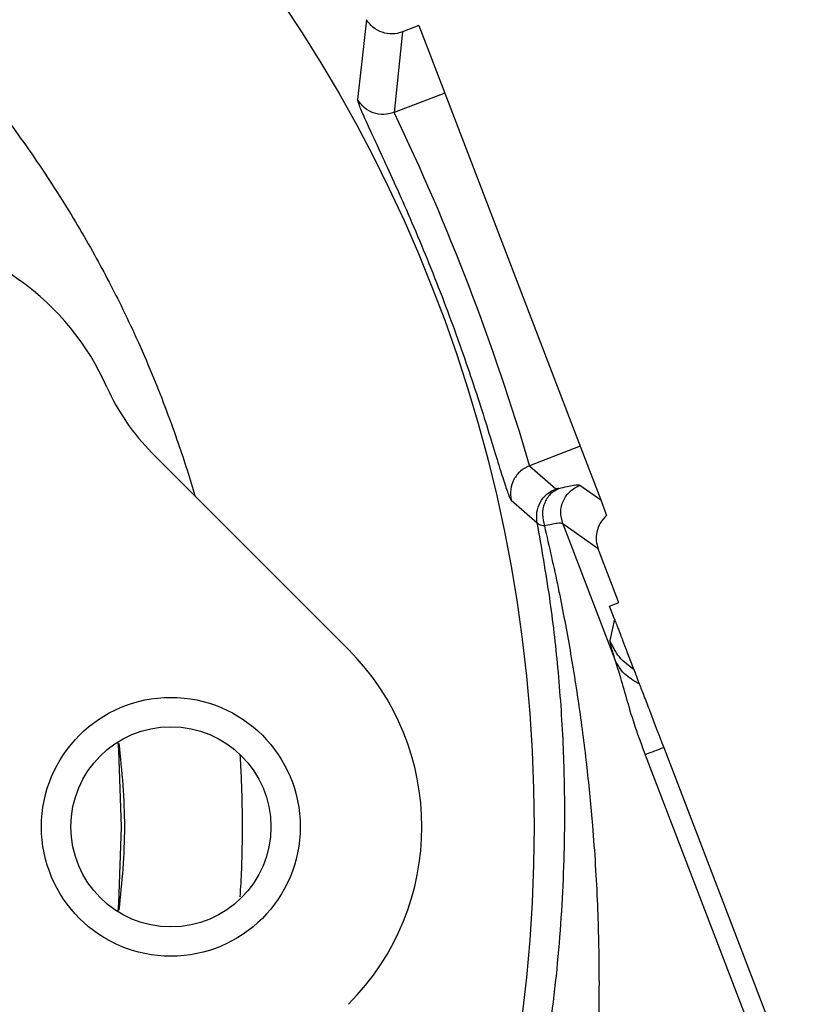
# Model space of a CAD drawing. Header units: inches. Extents: x 0.6 to 16.3, y 0.2 to 11.5.
# Tile 9 of 18: x 5.3 to 6.4, y 7.1 to 8.4. Entities that reach past the tile are written whole.
import ezdxf

# ---------------------------------------------------------------- set-up
doc = ezdxf.new("R2010")
doc.units = ezdxf.units.IN
doc.header["$MEASUREMENT"] = 0

msp = doc.modelspace()

# ---------------------------------------------------------------- linework, layer by layer
at = {"color": 7, "linetype": 'Continuous', "lineweight": 25}
for p, q in [((5.777, 8.4055), (5.7649, 8.2989)), ((5.847, 8.3975), (5.8253, 8.3892)), ((5.847, 8.3975), (5.8817, 8.3072)), ((5.8253, 8.3892), (5.8141, 8.2812)), ((5.8817, 8.3072), (5.8141, 8.2812)), ((5.8817, 8.3072), (6.063, 7.8348)), ((5.7529, 7.563), (5.4899, 7.826)), ((6.063, 7.8348), (5.9954, 7.8088)), ((6.063, 7.8348), (6.0906, 7.7631)), ((5.9954, 7.8088), (6.0304, 7.7778)), ((6.0628, 7.7828), (6.0906, 7.7631)), ((5.9707, 7.7628), (6.0056, 7.7324)), ((6.0906, 7.7631), (6.0985, 7.7423)), ((6.0398, 7.7312), (6.1095, 7.5494)), ((6.0871, 7.6976), (6.0398, 7.7312)), ((6.1143, 7.6267), (6.0872, 7.6976)), ((6.1023, 7.621), (6.1141, 7.6255)), ((6.1091, 7.6033), (6.1023, 7.621)), ((6.1141, 7.6255), (6.1143, 7.6267)), ((6.1141, 7.6255), (6.1147, 7.6258)), ((6.1147, 7.6258), (6.1143, 7.6267)), ((6.1091, 7.6033), (6.1027, 7.575)), ((6.175, 7.4316), (6.3524, 6.9694)), ((6.15, 7.422), (6.3274, 6.9598))]:
    msp.add_line(p, q, dxfattribs=at)
at = {"color": 7, "linetype": 'Continuous', "lineweight": 25, "flags": 128}
for points in [[(5.4441, 7.439), (5.4449, 7.4279), (5.4486, 7.3256)], [(5.4486, 7.3256), (5.4449, 7.2233), (5.4441, 7.2122)]]:
    msp.add_lwpolyline(points, dxfattribs=at)
at = {"color": 7, "linetype": 'Continuous', "lineweight": 25}
for centre, radius in [((4.0305, 7.3256), 1.9709), ((5.5152, 7.3256), 0.1732), ((5.5152, 7.3256), 0.1339)]:
    msp.add_circle(centre, radius, dxfattribs=at)
for centre, radius, start, end in [((2.9852, 6.9243), 3.1375, 16.375, 25.625), ((5.4813, 8.2939), 0.2909, 192.7863, 234.5938), ((5.1105, 7.7723), 0.3491, 23.9149, 54.5938), ((5.6956, 8.0317), 0.2909, 203.9149, 225), ((5.5154, 7.3256), 0.3358, 315, 45)]:
    msp.add_arc(centre, radius, start, end, dxfattribs=at)
at = {"color": 8, "linetype": 'Continuous', "lineweight": 25}
for points, knots in [([(4.4738, 8.8422), (4.4747, 8.8419), (4.4976, 8.8356), (4.5378, 8.8222), (4.5898, 8.8035), (4.6426, 8.7825), (4.7033, 8.7558), (4.7784, 8.7183), (4.8604, 8.6713), (4.932, 8.6242), (4.9879, 8.5831), (5.0257, 8.5533), (5.0617, 8.5233), (5.1019, 8.4876), (5.1546, 8.4371), (5.2127, 8.3753), (5.2701, 8.3066), (5.3198, 8.2401), (5.3579, 8.1834), (5.3877, 8.1351), (5.4098, 8.0968), (5.4301, 8.0594), (5.4496, 8.0211), (5.4696, 7.9788), (5.4955, 7.9193), (5.5217, 7.8498), (5.5399, 7.795), (5.5468, 7.7699), (5.5471, 7.7688)], [0, 0, 0, 0, 0.0018531, 0.0449376, 0.0801435, 0.106634, 0.1527224, 0.2056885, 0.2655334, 0.3317594, 0.3680252, 0.3969354, 0.4229601, 0.4567998, 0.4988454, 0.5610613, 0.6175576, 0.6683352, 0.7182967, 0.7470376, 0.775779, 0.8020759, 0.8276513, 0.8572149, 0.8907664, 0.9505605, 0.9980084, 1, 1, 1, 1]), ([(5.4457, 7.4373), (5.4494, 7.4001), (5.4567, 7.3257), (5.4494, 7.2513), (5.4457, 7.2141)], [0, 0, 0, 0, 0.50052, 1, 1, 1, 1]), ([(5.6076, 7.4222), (5.6079, 7.4172), (5.6086, 7.4055), (5.6094, 7.3871), (5.6101, 7.3671), (5.6105, 7.3471), (5.6106, 7.3277), (5.6105, 7.3016), (5.6099, 7.2698), (5.6083, 7.2442), (5.6075, 7.2318)], [0, 0, 0, 0, 0.079217, 0.184347, 0.289477, 0.394607, 0.499737, 0.5954, 0.805164, 1, 1, 1, 1])]:
    msp.add_open_spline(points, degree=3, knots=knots, dxfattribs=at)
at = {"color": 7, "linetype": 'Continuous', "lineweight": 25}
for points, knots in [([(5.8253, 8.3892), (5.8248, 8.389), (5.8205, 8.3874), (5.8113, 8.3858), (5.7978, 8.3879), (5.7853, 8.3946), (5.7797, 8.4019), (5.777, 8.4055)], [0, 0, 0, 0, 0.025439, 0.25043, 0.500514, 0.759146, 1, 1, 1, 1]), ([(5.8253, 8.3892), (5.8253, 8.3892), (5.8253, 8.3892), (5.8253, 8.3892), (5.8253, 8.3892)], [0, 0, 0, 0, 0.5, 1, 1, 1, 1]), ([(5.7649, 8.2989), (5.7652, 8.297), (5.766, 8.2931), (5.7734, 8.2759), (5.7849, 8.251), (5.8001, 8.2183), (5.8181, 8.1791), (5.8378, 8.1344), (5.8582, 8.0858), (5.8783, 8.035), (5.8974, 7.9838), (5.9147, 7.934), (5.93, 7.8876), (5.9429, 7.8464), (5.9534, 7.8119), (5.9616, 7.7856), (5.9676, 7.7679), (5.9697, 7.7645), (5.9707, 7.7628)], [0, 0, 0, 0, 0.063088, 0.126057, 0.188798, 0.251391, 0.313767, 0.375965, 0.437981, 0.499883, 0.561809, 0.623766, 0.686001, 0.748383, 0.810952, 0.873873, 0.936827, 1, 1, 1, 1]), ([(5.8141, 8.2812), (5.8094, 8.28), (5.8002, 8.2775), (5.7859, 8.2802), (5.7732, 8.2873), (5.7676, 8.295), (5.7649, 8.2989)], [0, 0, 0, 0, 0.250007, 0.500003, 0.750009, 1, 1, 1, 1]), ([(5.9954, 7.8088), (5.9911, 7.8067), (5.9826, 7.8023), (5.9738, 7.7907), (5.969, 7.777), (5.9702, 7.7675), (5.9707, 7.7628)], [0, 0, 0, 0, 0.250008, 0.499996, 0.750007, 1, 1, 1, 1]), ([(6.0056, 7.7324), (6.0051, 7.7371), (6.0042, 7.7465), (6.009, 7.76), (6.0178, 7.7714), (6.0262, 7.7757), (6.0304, 7.7778)], [0, 0, 0, 0, 0.249993, 0.500004, 0.749992, 1, 1, 1, 1]), ([(6.0347, 7.7784), (6.0306, 7.7761), (6.0223, 7.7715), (6.0146, 7.7585), (6.0114, 7.7433), (6.014, 7.7332), (6.0152, 7.7282)], [0, 0, 0, 0, 0.25001, 0.500004, 0.750012, 1, 1, 1, 1]), ([(6.0347, 7.7784), (6.0335, 7.7782), (6.0313, 7.7776), (6.0307, 7.7777), (6.0304, 7.7778)], [0, 0, 0, 0, 0.50172, 1, 1, 1, 1]), ([(6.0347, 7.7784), (6.0421, 7.7802), (6.0569, 7.7838), (6.0608, 7.7831), (6.0628, 7.7828)], [0, 0, 0, 0, 0.499968, 1, 1, 1, 1]), ([(6.0985, 7.7423), (6.0953, 7.739), (6.0892, 7.7326), (6.0848, 7.7203), (6.084, 7.7084), (6.0861, 7.7011), (6.0871, 7.6976)], [0, 0, 0, 0, 0.278518, 0.53802, 0.778509, 1, 1, 1, 1]), ([(6.002, 6.9344), (6.0098, 6.9781), (6.026, 7.068), (6.0392, 7.204), (6.0435, 7.3277), (6.0411, 7.4391), (6.0342, 7.5363), (6.0228, 7.635), (6.0115, 7.699), (6.0056, 7.7324)], [0, 0, 0, 0, 0.160467, 0.330597, 0.499038, 0.619856, 0.749068, 0.868853, 1, 1, 1, 1]), ([(6.0152, 7.7282), (6.0128, 7.7286), (6.0078, 7.7294), (6.0063, 7.7314), (6.0056, 7.7324)], [0, 0, 0, 0, 0.498832, 1, 1, 1, 1]), ([(6.0398, 7.7312), (6.038, 7.7316), (6.0345, 7.7325), (6.0216, 7.7296), (6.0152, 7.7282)], [0, 0, 0, 0, 0.500042, 1, 1, 1, 1]), ([(6.0152, 7.7282), (6.0215, 7.7006), (6.0338, 7.6472), (6.049, 7.5666), (6.0619, 7.4863), (6.0721, 7.4064), (6.0808, 7.318), (6.0867, 7.2242), (6.0889, 7.1204), (6.0873, 7.0194), (6.0826, 6.9512), (6.0804, 6.9188)], [0, 0, 0, 0, 0.105952, 0.205424, 0.30631, 0.408439, 0.503873, 0.633861, 0.753374, 0.882635, 1, 1, 1, 1]), ([(6.1091, 7.6033), (6.1092, 7.603), (6.1094, 7.6025), (6.1098, 7.6014), (6.1107, 7.5991), (6.1125, 7.5944), (6.1165, 7.584), (6.1255, 7.5605), (6.1307, 7.5468), (6.1349, 7.536)], [0, 0, 0, 0, 0.0017499, 0.003655, 0.0082924, 0.0222015, 0.0717818, 0.264741, 1, 1, 1, 1]), ([(6.1027, 7.575), (6.1029, 7.5732), (6.1032, 7.5696), (6.1074, 7.5561), (6.1095, 7.5494)], [0, 0, 0, 0, 0.500024, 1, 1, 1, 1]), ([(6.1095, 7.5494), (6.112, 7.5415), (6.117, 7.5253), (6.1258, 7.4937), (6.1365, 7.4586), (6.1455, 7.4343), (6.15, 7.422)], [0, 0, 0, 0, 0.231425, 0.477377, 0.735457, 1, 1, 1, 1]), ([(6.1422, 7.5169), (6.135, 7.5209), (6.1205, 7.529), (6.1132, 7.5426), (6.1095, 7.5494)], [0, 0, 0, 0, 0.49999, 1, 1, 1, 1]), ([(6.1349, 7.536), (6.1355, 7.5345), (6.1366, 7.5314), (6.1404, 7.5217), (6.1422, 7.5169)], [0, 0, 0, 0, 0.50001, 1, 1, 1, 1]), ([(6.1422, 7.5169), (6.1442, 7.5117), (6.1482, 7.5014), (6.1592, 7.4726), (6.1686, 7.4482), (6.175, 7.4316)], [0, 0, 0, 0, 0.240065, 0.482608, 1, 1, 1, 1])]:
    msp.add_open_spline(points, degree=3, knots=knots, dxfattribs=at)
for points in [[(6.0398, 7.7312), (6.0385, 7.7363), (6.0358, 7.7465), (6.0398, 7.7621), (6.0488, 7.7754), (6.0581, 7.7803), (6.0628, 7.7828)], [(6.1349, 7.536), (6.1279, 7.5412), (6.114, 7.5516), (6.1065, 7.5672), (6.1027, 7.575)], [(6.175, 7.4316), (6.1693, 7.4294), (6.1578, 7.425), (6.1526, 7.423), (6.15, 7.422)]]:
    msp.add_open_spline(points, degree=3, dxfattribs=at)

doc.saveas('drawing.dxf')
